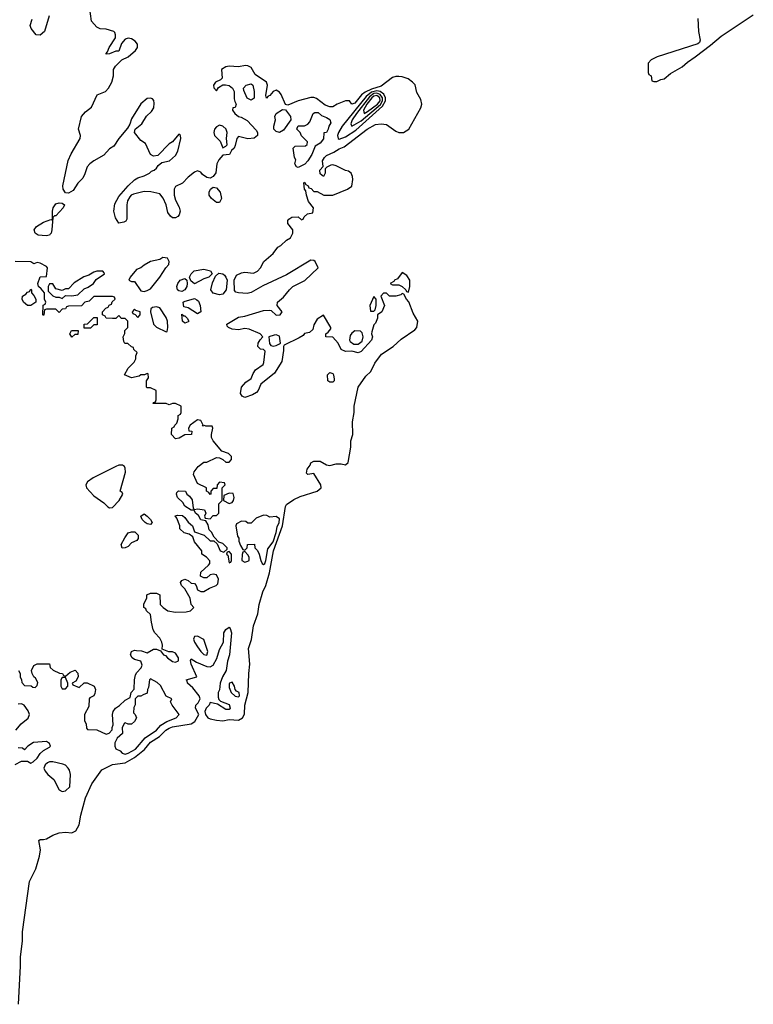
# Model space of a CAD drawing. Header units: inches. Extents: x 2601469 to 2753575, y 449403 to 582909.
# Tile 114 of 256: x 2685239 to 2689902, y 465109 to 471366. Entities that reach past the tile are written whole.
import ezdxf

# ---------------------------------------------------------------- set-up
doc = ezdxf.new("R2010")
doc.units = ezdxf.units.IN
doc.header["$MEASUREMENT"] = 0
doc.layers.add('C6486', color=7, linetype='Continuous')
doc.layers.add('C6487', color=7, linetype='Continuous')

msp = doc.modelspace()

# ---------------------------------------------------------------- linework, layer by layer
at = {"layer": 'C6486', "color": 4}
for points, elevation in [([(2685231.4, 465108.6), (2685245.3, 465350), (2685244.2, 465410), (2685257, 465510), (2685257.5, 465570), (2685302, 465890), (2685342.2, 465970), (2685365.3, 466050), (2685370.9, 466090.9), (2685362, 466150), (2685370, 466156), (2685390, 466155.5), (2685410, 466161.1), (2685450, 466183.2), (2685490, 466197.8), (2685530, 466202.6), (2685570, 466199), (2685595.8, 466210), (2685616.8, 466250), (2685628.4, 466311.6), (2685658.8, 466421.2), (2685697.8, 466510), (2685761.2, 466598.8), (2685830, 466633), (2685910, 466643.5), (2685970, 466677.7), (2686032.7, 466727.3), (2686070, 466774.7), (2686127.1, 466810), (2686169.3, 466850.7), (2686190, 466863.2), (2686210, 466871.1), (2686329.6, 466890.4), (2686353.4, 466906.6), (2686379, 466950), (2686357.2, 466990), (2686359, 467010), (2686374.5, 467025.5), (2686386.6, 467050), (2686380.9, 467070), (2686340.1, 467120.1), (2686306, 467150), (2686304, 467164), (2686298, 467170), (2686366, 467190), (2686329.6, 467270), (2686325.4, 467294.6), (2686330, 467304.7), (2686362.8, 467282.8), (2686430, 467255.6), (2686450, 467253.4), (2686470, 467264.9), (2686493, 467307), (2686510, 467362.8), (2686535.1, 467410), (2686538, 467470), (2686550, 467491), (2686570, 467504.7), (2686576.8, 467496.8), (2686584.9, 467470), (2686574, 467330), (2686561.1, 467290), (2686551.6, 467230), (2686528.4, 467190), (2686513.7, 467150), (2686510, 467108), (2686501, 467090), (2686501, 467061), (2686504.7, 467044.7), (2686514.8, 467034.8), (2686570, 467013), (2686576.3, 466990), (2686570, 466981.2), (2686550, 466982.7), (2686496.4, 467016.4), (2686450, 467026), (2686444.7, 467010), (2686424.7, 466990), (2686416, 466970), (2686421, 466950), (2686435.5, 466930), (2686450, 466922.3), (2686490, 466913.6), (2686530, 466909.3), (2686570, 466918), (2686630, 466914.9), (2686656.2, 466930), (2686668.2, 466951.8), (2686669.8, 467010), (2686692, 467090), (2686695.2, 467210), (2686702, 467270), (2686694.7, 467370), (2686712, 467428), (2686725.8, 467514.2), (2686753.4, 467590), (2686761.3, 467650), (2686784.4, 467730), (2686804.7, 467770), (2686826.9, 467850), (2686851.7, 467990), (2686909.3, 468150), (2686928, 468272), (2686935.5, 468284.5), (2686982.5, 468317.5), (2687023.2, 468336.8), (2687129.3, 468370), (2687156, 468390), (2687153.2, 468410), (2687110, 468482), (2687070, 468475.3), (2687063.2, 468483.2), (2687066, 468510), (2687085.2, 468534.8), (2687090, 468550.8), (2687110, 468560.7), (2687150, 468559.3), (2687190, 468536.3), (2687210, 468533.4), (2687250, 468544.4), (2687283.8, 468543.8), (2687310, 468537.3), (2687327.6, 468552.4), (2687343.5, 468650), (2687344.8, 468690), (2687356, 468730), (2687355.3, 468810), (2687364.5, 468870), (2687364.4, 468910), (2687390.8, 469030), (2687438.7, 469101.3), (2687472.2, 469130), (2687496.8, 469183.2), (2687539.1, 469240.9), (2687613.3, 469290), (2687664.1, 469335.9), (2687750, 469394.3), (2687763.9, 469410), (2687769.7, 469450), (2687741.1, 469501.1), (2687713.6, 469573.6), (2687699, 469590), (2687682, 469622), (2687670, 469626), (2687662, 469618), (2687630, 469608), (2687590, 469608), (2687570, 469628), (2687552.7, 469627.3), (2687534, 469610), (2687558, 469550), (2687542, 469510), (2687514, 469490), (2687514, 469470), (2687502, 469438), (2687490, 469426), (2687476.9, 469383.1), (2687476, 469370), (2687482.8, 469350), (2687476, 469330), (2687410, 469258), (2687390, 469248), (2687350, 469259), (2687310, 469257.2), (2687282, 469270), (2687264, 469310), (2687230, 469348.7), (2687186, 469350), (2687186, 469370), (2687200.4, 469379.6), (2687218, 469402), (2687218, 469410), (2687170, 469488), (2687130, 469462), (2687110, 469426), (2687102, 469398), (2687082, 469378), (2687050, 469372), (2687041.1, 469358.9), (2687016.7, 469343.3), (2686921.4, 469298.6), (2686916, 469290), (2686916.8, 469263.2), (2686906.4, 469193.6), (2686859.9, 469120.1), (2686771.3, 469050), (2686754.8, 469010), (2686743.8, 468996.2), (2686718.8, 468981.2), (2686670, 468965.2), (2686653.2, 468973.2), (2686642, 468990), (2686648.7, 469030), (2686677, 469063), (2686710, 469086), (2686722.5, 469117.5), (2686738.6, 469141.4), (2686786.3, 469173.7), (2686792, 469188), (2686798.9, 469258.9), (2686789.4, 469269.4), (2686770, 469272.3), (2686752.3, 469290), (2686756.2, 469310), (2686767.7, 469332.3), (2686784, 469350), (2686768.7, 469370), (2686698.6, 469398.6), (2686670, 469402.7), (2686630, 469396), (2686590, 469399.3), (2686566, 469410), (2686558, 469418), (2686555.3, 469430), (2686630, 469475.8), (2686670, 469482.4), (2686790, 469518.4), (2686830, 469520.7), (2686838, 469518), (2686870, 469487.3), (2686895.3, 469490), (2686908, 469510), (2686875.3, 469550), (2686879, 469570), (2686916.9, 469603.1), (2686954, 469650), (2686976.2, 469670), (2687051.8, 469708.2), (2687137, 469790), (2687116.9, 469830), (2687110, 469835.3), (2687090, 469837.8), (2686935.3, 469744.7), (2686784.9, 469675.1), (2686710, 469631.6), (2686686, 469626), (2686629.3, 469629.3), (2686614, 469634), (2686605.2, 469645.2), (2686602.7, 469710), (2686617.1, 469742.9), (2686650, 469758.2), (2686670, 469760.6), (2686724.9, 469755.1), (2686750, 469768.5), (2686769.6, 469790), (2686791.6, 469828.4), (2686850, 469879.3), (2686880.3, 469919.7), (2686899, 469930), (2686934.6, 469965.4), (2686960.4, 469979.6), (2686970.4, 470000)], 4), ([(2685431.8, 470000), (2685430, 469997.6), (2685408.1, 469991.9), (2685355.9, 469995.9), (2685350.6, 470000)], 4), ([(2685232, 467230), (2685242, 467210), (2685242, 467190), (2685252, 467170), (2685252.7, 467152.7), (2685270, 467134), (2685312, 467132), (2685323.6, 467123.6), (2685338, 467122), (2685350, 467134), (2685354.6, 467154.6), (2685340.4, 467180.4), (2685328.7, 467188.7), (2685318, 467210), (2685315.3, 467230), (2685330, 467262), (2685350, 467272), (2685430, 467272), (2685434, 467250), (2685451.6, 467231.6), (2685492.7, 467212.7), (2685511.6, 467211.6), (2685518, 467198), (2685530, 467194), (2685560.2, 467219.8), (2685591.6, 467231.6), (2685610, 467214), (2685611.3, 467188.7), (2685596.9, 467163.1), (2685574, 467150), (2685578, 467138), (2685618, 467122), (2685648.4, 467151.6), (2685668.4, 467151.6), (2685712, 467130), (2685721, 467110), (2685716.9, 467083.1), (2685711.1, 467068.9), (2685684.7, 467055.3), (2685682, 467050), (2685679.6, 467000.4), (2685652, 466950), (2685652, 466910), (2685662, 466890), (2685663.6, 466863.6), (2685670, 466854), (2685730, 466852), (2685790, 466826), (2685808.4, 466831.6), (2685827.3, 466852.7), (2685827.3, 466867.3), (2685834.6, 466885.4), (2685828.7, 466950), (2685834, 466970), (2685849.2, 466990.8), (2685873.2, 467006.8), (2685910, 467042), (2685942, 467058), (2685948, 467090), (2685968, 467112), (2685969, 467170), (2685976.5, 467203.5), (2685983.2, 467216.8), (2686012.1, 467247.9), (2686017, 467263), (2686010, 467288.7), (2685970, 467299), (2685955.3, 467310), (2685944, 467330), (2685949.3, 467350.7), (2685970, 467358.8), (2685982, 467358), (2686014, 467354), (2686050, 467342.8), (2686090, 467364.7), (2686110, 467364.7), (2686134, 467354), (2686154, 467330), (2686165.4, 467325.4), (2686178, 467310), (2686210, 467288.2), (2686230, 467284), (2686248.9, 467291.1), (2686249.2, 467310), (2686230, 467339.3), (2686210, 467349), (2686188, 467348), (2686146, 467366), (2686148, 467392), (2686144, 467410), (2686130, 467435.3), (2686098, 467470), (2686088.9, 467488.9), (2686076.4, 467536.4), (2686070, 467586), (2686046, 467610), (2686042, 467622), (2686028, 467630), (2686028.4, 467651.6), (2686047.3, 467692.7), (2686048, 467710), (2686070, 467722), (2686110, 467722), (2686130, 467711.3), (2686132, 467650), (2686152, 467630), (2686182, 467610), (2686230, 467601), (2686298, 467602), (2686326, 467610), (2686346, 467630), (2686328.4, 467648.4), (2686322, 467690), (2686290, 467748), (2686268.7, 467770), (2686262, 467790), (2686270, 467802), (2686290, 467811.3), (2686310, 467802), (2686330, 467784.7), (2686350, 467782), (2686362, 467770), (2686370, 467742), (2686391.6, 467731.6), (2686410, 467731.3), (2686446, 467754), (2686488.9, 467771.1), (2686499, 467781), (2686504, 467810), (2686490, 467838), (2686470, 467842), (2686450, 467838), (2686430, 467818), (2686410, 467818), (2686389, 467829), (2686390, 467854), (2686440.4, 467899.6), (2686448, 467910), (2686447.3, 467927.3), (2686426, 467950), (2686398, 467970), (2686398, 467990), (2686350, 468048), (2686340.4, 468080.4), (2686316.5, 468096.5), (2686284.7, 468104.7), (2686258, 468130), (2686258, 468150), (2686239, 468199), (2686228, 468212), (2686242, 468218), (2686275.3, 468215.3), (2686290, 468202), (2686310, 468172), (2686338, 468150), (2686351.3, 468111.3), (2686411.1, 468091.1), (2686450, 468054), (2686474, 468054), (2686494, 468034), (2686514, 467990), (2686538, 467982), (2686558, 468002), (2686558, 468010), (2686530, 468038), (2686506, 468046), (2686476.4, 468076.4), (2686458, 468110), (2686444, 468124), (2686436.4, 468156.4), (2686422, 468182), (2686390, 468188), (2686375.3, 468215.3), (2686358, 468230), (2686348, 468248), (2686330, 468248.7), (2686290, 468275.3), (2686277, 468297), (2686242, 468330), (2686235.3, 468350), (2686238, 468362), (2686248, 468372), (2686294, 468370), (2686302, 468350), (2686318, 468338), (2686335.3, 468315.3), (2686342, 468262), (2686350, 468254), (2686370, 468258), (2686414, 468250), (2686422, 468230), (2686414, 468210), (2686418, 468198), (2686450, 468194), (2686470, 468214), (2686490, 468214), (2686506, 468230), (2686506, 468290), (2686526, 468310), (2686526, 468390), (2686546, 468410), (2686542, 468422), (2686510, 468426), (2686494, 468410), (2686492.7, 468387.3), (2686470, 468386), (2686454, 468370), (2686454, 468350), (2686450, 468348), (2686442, 468362), (2686426, 468370), (2686426, 468390), (2686370, 468418), (2686344, 468476), (2686348.4, 468491.6), (2686373.6, 468526.4), (2686410, 468554), (2686430, 468554), (2686490, 468584.7), (2686510, 468582), (2686531.6, 468571.6), (2686550, 468554), (2686570, 468554), (2686586, 468570), (2686586, 468590), (2686566, 468610), (2686524, 468624), (2686468.7, 468688.7), (2686458, 468710), (2686458, 468730), (2686468, 468770), (2686462, 468782), (2686422, 468782), (2686414, 468786), (2686402, 468782), (2686406, 468790), (2686390, 468818), (2686370, 468822), (2686322, 468790), (2686312, 468770), (2686314, 468754), (2686334, 468750), (2686332, 468730), (2686290, 468728), (2686254, 468706), (2686230, 468702), (2686204, 468730), (2686206, 468770), (2686222, 468778), (2686226, 468790), (2686238, 468802), (2686246, 468830), (2686246, 468850), (2686262, 468858), (2686266, 468870), (2686266, 468910), (2686230, 468926), (2686210, 468926), (2686190, 468918), (2686170, 468926), (2686087.3, 468927.3), (2686090, 468934), (2686102, 468938), (2686106, 468950), (2686106, 469010), (2686070, 469026), (2686050, 469026), (2686046, 469030), (2686046, 469070), (2686058, 469090), (2686055.3, 469115.3), (2686050, 469118), (2686032, 469108), (2686010, 469108), (2685998.8, 469101.2), (2685950, 469089), (2685906, 469110), (2685928.9, 469151.1), (2685968, 469190), (2685978, 469210), (2685978, 469230), (2685986, 469250), (2685966, 469270), (2685962, 469282), (2685950, 469286), (2685927.3, 469307.3), (2685908, 469308), (2685900.4, 469320.4), (2685898, 469350), (2685907.3, 469372.7), (2685908.4, 469391.6), (2685926, 469410), (2685926, 469450), (2685910, 469466), (2685887.3, 469467.3), (2685870, 469486), (2685850, 469466), (2685830, 469466), (2685788.4, 469468.4), (2685782, 469482), (2685766, 469490), (2685766, 469510), (2685787.3, 469532.7), (2685802, 469538), (2685807.3, 469552.7), (2685822, 469558), (2685827.3, 469572.7), (2685846, 469590), (2685842, 469602), (2685830, 469606), (2685710, 469606), (2685682, 469578), (2685654, 469570), (2685631.6, 469548.4), (2685550, 469546), (2685538, 469542), (2685531.6, 469528.4), (2685510, 469526), (2685490, 469506), (2685470, 469526), (2685410, 469526), (2685398, 469522), (2685394, 469490), (2685390, 469486), (2685386, 469490), (2685388.7, 469551.3), (2685402, 469558), (2685406, 469570), (2685398, 469590), (2685398, 469630), (2685376.5, 469656.5), (2685358, 469670), (2685354, 469690), (2685370, 469732), (2685410, 469734), (2685415.3, 469790), (2685410, 469798), (2685370, 469818), (2685350, 469822), (2685330, 469815.3), (2685310, 469828), (2685211.1, 469828.9)], 8), ([(2685215.3, 466850), (2685249.3, 466890.7), (2685292.9, 466927.1), (2685302, 466950), (2685293.6, 466973.6), (2685268.9, 467008.9), (2685250, 467018), (2685230, 467015.3)], 8), ([(2685210, 466632), (2685250, 466654), (2685290, 466654), (2685310, 466642), (2685326, 466650), (2685350, 466672), (2685370, 466702), (2685390, 466722), (2685430, 466742), (2685435.3, 466750), (2685430, 466766), (2685410, 466778), (2685326.8, 466773.2), (2685292, 466750), (2685270, 466726), (2685256.4, 466736.4), (2685230, 466738)], 8)]:
    msp.add_lwpolyline(points, dxfattribs=dict(at, elevation=elevation))
for points, elevation in [([(2686150, 469854.5), (2686130, 469842.7), (2686070, 469829.5), (2686030, 469806.6), (2686010, 469789.5), (2685982.4, 469777.6), (2685942, 469730), (2685934, 469710), (2685950, 469702), (2685970, 469702), (2686010, 469642), (2686030, 469638), (2686050, 469644.7), (2686070, 469656), (2686129.5, 469730), (2686168, 469790), (2686188, 469810), (2686189, 469830), (2686178, 469850)], 8), ([(2685730, 469768.7), (2685710, 469762), (2685678, 469742), (2685647.9, 469732.1), (2685586.2, 469693.8), (2685550, 469655.3), (2685530, 469655.3), (2685510, 469646), (2685470, 469655.3), (2685450, 469688), (2685430, 469688), (2685421, 469670), (2685421, 469641), (2685450, 469612), (2685470, 469602), (2685490, 469602), (2685510, 469594), (2685530, 469614), (2685570, 469611.3), (2685610, 469618), (2685650, 469656), (2685674, 469666), (2685708, 469690), (2685725.2, 469714.8), (2685778, 469750), (2685776.4, 469756.4), (2685768, 469768)], 8), ([(2686350, 469688), (2686327.3, 469707.3), (2686318, 469730), (2686328.7, 469750), (2686349, 469770), (2686410, 469781), (2686452, 469770), (2686462, 469750), (2686442, 469730), (2686410, 469719)], 4), ([(2686510, 469618), (2686470, 469628.7), (2686455.3, 469650), (2686466, 469694), (2686483.1, 469736.9), (2686505.2, 469754.8), (2686530, 469750.5), (2686541.6, 469741.6), (2686550.8, 469730), (2686557.3, 469710), (2686551.3, 469650), (2686530, 469622)], 4), ([(2687670, 469759), (2687639.9, 469720.1), (2687622, 469710), (2687618, 469702), (2687594, 469690), (2687610, 469682), (2687650, 469682), (2687671.1, 469671.1), (2687694, 469650), (2687698, 469638), (2687710, 469634), (2687719, 469670), (2687719, 469710), (2687700.2, 469740.2)], 4), ([(2686270, 469639), (2686250, 469642), (2686242, 469650), (2686239, 469670), (2686245.2, 469690), (2686259, 469710), (2686290, 469722), (2686302, 469710), (2686304.7, 469690), (2686301, 469670), (2686290, 469648.7)], 4), ([(2685310, 469549.2), (2685288.7, 469550), (2685264, 469570), (2685255.3, 469590), (2685258, 469610), (2685279, 469621), (2685290, 469634), (2685302, 469638), (2685310, 469654), (2685314, 469650), (2685314, 469630), (2685330, 469614), (2685342, 469590), (2685342, 469570)], 8), ([(2686370, 469496), (2686310, 469534), (2686282, 469542), (2686278, 469570), (2686284, 469576), (2686350, 469594.8), (2686366.2, 469586.2), (2686376.2, 469576.2), (2686386.4, 469550), (2686390, 469508.7)], 4), ([(2687490, 469606), (2687464.7, 469550), (2687470, 469514), (2687490, 469514), (2687498, 469522), (2687506, 469550), (2687506, 469590)], 4), ([(2685970, 469526), (2685954, 469510), (2685958, 469498), (2685972.7, 469492.7), (2685990, 469474), (2686006, 469490), (2686006, 469510), (2685978, 469518)], 8), ([(2686110, 469542), (2686083.6, 469536.4), (2686072, 469528), (2686071.3, 469510), (2686091, 469430), (2686110, 469411), (2686170, 469382), (2686176.4, 469383.6), (2686181.2, 469410), (2686178, 469450), (2686170, 469474), (2686130, 469534)], 8), ([(2686283.6, 469483.6), (2686290, 469484.7), (2686304.7, 469470), (2686314, 469450), (2686310, 469446), (2686290, 469437.2), (2686274, 469450), (2686270, 469494)], 4), ([(2685650, 469406), (2685648.4, 469431.6), (2685670, 469434), (2685710, 469474), (2685732.7, 469472.7), (2685732.7, 469427.3), (2685710, 469426), (2685690, 469406)], 8), ([(2685570, 469348.7), (2685558, 469370), (2685568.9, 469391.1), (2685611.3, 469391.3), (2685610, 469366), (2685590, 469366)], 8), ([(2687370, 469389.4), (2687350, 469373.2), (2687340.9, 469359.1), (2687334.8, 469330), (2687339.8, 469319.8), (2687363.5, 469303.5), (2687390, 469304.7), (2687416, 469324), (2687422.7, 469350), (2687415.5, 469375.5), (2687405.6, 469385.6)], 4), ([(2686870, 469362.7), (2686858, 469362), (2686822, 469350), (2686827.5, 469307.5), (2686836, 469296), (2686851.1, 469291.1), (2686870, 469294.8), (2686890, 469306), (2686898, 469310), (2686890, 469354)], 4), ([(2687210, 469062), (2687198, 469070), (2687195.3, 469110), (2687210, 469124.7), (2687230, 469118), (2687233.4, 469110), (2687238.8, 469081.2), (2687238, 469070), (2687230, 469062)], 4), ([(2685870, 468534.5), (2685850, 468526.2), (2685705.9, 468454.1), (2685670.3, 468430), (2685660.7, 468410), (2685664.4, 468390), (2685710, 468340.3), (2685774.7, 468294.7), (2685799.1, 468270), (2685810, 468263.7), (2685830, 468265.7), (2685871.3, 468310), (2685895.1, 468350), (2685890, 468362), (2685878, 468370), (2685912, 468490), (2685910, 468515.3), (2685905.6, 468525.6), (2685894, 468534)], 12), ([(2686570, 468358), (2686538, 468342), (2686534, 468310), (2686570, 468292), (2686590, 468298), (2686599, 468310), (2686602, 468330), (2686595.3, 468355.3)], 8), ([(2686070, 468158), (2686050, 468162), (2686038, 468170), (2686018, 468190), (2686009, 468211), (2686030, 468224.7), (2686050, 468211.3), (2686071.3, 468190), (2686082, 468170)], 8), ([(2686790, 468217.2), (2686742, 468198), (2686710, 468166), (2686690, 468166), (2686676.4, 468176.4), (2686650, 468178), (2686618, 468162), (2686614, 468150), (2686623.6, 468083.6), (2686631.6, 468071.6), (2686632.7, 468052.7), (2686643.6, 468023.6), (2686658, 467998), (2686670, 467994), (2686686, 468010), (2686688.4, 468031.6), (2686732.7, 468032.7), (2686734, 468010), (2686751.6, 467991.6), (2686762, 467970), (2686771.3, 467930), (2686781, 467910), (2686790, 467902.8), (2686797.2, 467910), (2686804, 467930), (2686816.6, 468003.4), (2686850, 468047.6), (2686870, 468108), (2686876.4, 468143.6), (2686889.5, 468170), (2686890, 468194), (2686870, 468209.4), (2686830, 468204), (2686810, 468214)], 8), ([(2685890, 468008), (2685885.2, 468030), (2685906.8, 468073.2), (2685930, 468104.7), (2685950, 468111.3), (2685970.9, 468110.9), (2685992, 468090), (2685991.6, 468068.4), (2685983.6, 468056.4), (2685950, 468042), (2685930, 468018), (2685910, 468008.7)], 8), ([(2686570, 467986), (2686558, 467982), (2686554, 467970), (2686562, 467962), (2686570, 467914), (2686582, 467918), (2686586, 467930), (2686586, 467970)], 8), ([(2686670, 467986), (2686658, 467982), (2686652.7, 467967.3), (2686652, 467930), (2686670, 467918), (2686690, 467924.7), (2686698, 467930), (2686698, 467950), (2686690, 467966)], 8), ([(2686370, 467448), (2686350, 467446), (2686344.7, 467430), (2686351.3, 467410), (2686370, 467381), (2686390, 467351.3), (2686410, 467331.3), (2686430, 467326.8), (2686436, 467350), (2686410, 467426)], 8), ([(2685530, 467186), (2685510, 467186), (2685502, 467170), (2685502, 467130), (2685510, 467114), (2685530, 467114), (2685546, 467130), (2685546, 467150)], 8), ([(2686070, 467178), (2686064.7, 467170), (2686057.3, 467122.7), (2686051.3, 467110), (2686050, 467086), (2686023.6, 467076.4), (2686010, 467066), (2685990, 467066), (2685974, 467050), (2685972.7, 467012.7), (2685965.4, 466994.6), (2685962, 466962), (2685974, 466950), (2685982, 466930), (2685970, 466906), (2685951.1, 466888.9), (2685930, 466888), (2685910, 466898), (2685905.4, 466894.6), (2685891.6, 466868.4), (2685892, 466830), (2685859.6, 466800.4), (2685844.7, 466770), (2685844.7, 466750), (2685851.6, 466731.6), (2685878.8, 466718.8), (2685890, 466704.7), (2685910, 466698), (2685930, 466704.9), (2685976, 466730), (2686037.4, 466802.6), (2686109, 466850), (2686137.2, 466882.8), (2686174, 466906), (2686234, 466930), (2686254, 466950), (2686208, 467010), (2686198, 467030), (2686206, 467050), (2686170, 467066), (2686134.6, 467134.6), (2686113.6, 467153.6)], 8), ([(2686590, 467155.3), (2686574, 467150), (2686570, 467146), (2686570, 467122), (2686584, 467090), (2686610, 467066.8), (2686630, 467062.8), (2686637.2, 467070), (2686634, 467090), (2686618, 467098), (2686608.9, 467108.9), (2686604, 467130)], 8), ([(2685450, 466648.7), (2685430, 466648.7), (2685416.9, 466643.1), (2685402, 466630), (2685392, 466610), (2685402, 466590), (2685418, 466570), (2685456.8, 466536.8), (2685490, 466471.3), (2685510, 466461), (2685530, 466464.7), (2685558, 466490), (2685562, 466570), (2685556.4, 466596.4), (2685548, 466610), (2685530, 466628), (2685514.6, 466634.6)], 8)]:
    msp.add_lwpolyline(points, close=True, dxfattribs=dict(at, elevation=elevation))
at = {"layer": 'C6487', "color": 4, "elevation": 4}
for points in [[(2686970.4, 470000), (2686975.3, 470010), (2686975.3, 470030), (2686944, 470070), (2686944, 470090), (2686950, 470098), (2686970, 470111.3), (2687010, 470114), (2687030, 470094), (2687042, 470098), (2687047.3, 470112.7), (2687068.4, 470131.6), (2687102, 470138), (2687108, 470170), (2687075.3, 470210), (2687062, 470250), (2687058, 470278), (2687048.7, 470290), (2687046, 470330), (2687050, 470334), (2687058, 470318), (2687074, 470310), (2687078, 470298), (2687092.7, 470292.7), (2687110, 470274), (2687130, 470274), (2687171.6, 470251.6), (2687230, 470251.3), (2687323.7, 470290), (2687351.5, 470308.5), (2687356.9, 470350), (2687355.4, 470370), (2687346.6, 470390), (2687330, 470402.9), (2687310, 470407.3), (2687250, 470438), (2687230, 470443.7), (2687218, 470442), (2687190.9, 470429.1), (2687182, 470418), (2687182, 470390), (2687170, 470368.7), (2687150, 470386), (2687148, 470410), (2687168, 470432), (2687165.2, 470470), (2687176, 470490), (2687190, 470502), (2687236.2, 470523.8), (2687270, 470546), (2687302.7, 470557.3), (2687449, 470670), (2687500.2, 470699.8), (2687536, 470704), (2687570, 470699.1), (2687630, 470657.3), (2687650, 470648.9), (2687679, 470650), (2687713.3, 470670), (2687790, 470805.5), (2687795.8, 470830), (2687790, 470859.5), (2687763.3, 470903.3), (2687752.1, 470952.1), (2687737.2, 470970), (2687707.6, 470990), (2687670, 471003.8), (2687650, 471005.8), (2687630, 471005.8), (2687610, 470998.8), (2687537.5, 470942.5), (2687474.9, 470925.1), (2687434.8, 470905.2), (2687411.8, 470888.2), (2687370, 470836), (2687350, 470829.2), (2687335.3, 470850), (2687311.2, 470851.2), (2687257.3, 470830), (2687230, 470812.7), (2687210, 470813.2), (2687182, 470822), (2687125.8, 470865.8), (2687110, 470871.5), (2687090, 470871.5), (2687010.5, 470849.5), (2686943.1, 470823.1), (2686930, 470826), (2686902.4, 470890), (2686890, 470905.1), (2686870, 470918), (2686850.5, 470909.5), (2686830, 470884), (2686819.6, 470880.4), (2686808, 470868), (2686804.7, 470884.7), (2686814, 470950), (2686809, 470970), (2686737.2, 471017.2), (2686710, 471061.3), (2686690, 471073), (2686673.9, 471073.9), (2686630, 471067), (2686570, 471070.9), (2686550, 471065.6), (2686522, 471050), (2686525.4, 470994.6), (2686516, 470984), (2686484.7, 470970), (2686472, 470950), (2686472.7, 470932.7), (2686490, 470914), (2686504, 470936), (2686530, 470952), (2686548.4, 470951.6), (2686570, 470946.8), (2686591.3, 470930), (2686602.8, 470910), (2686603.5, 470863.5), (2686606.4, 470846.4), (2686616, 470830), (2686610, 470808), (2686594, 470806), (2686592, 470790), (2686606, 470770), (2686630, 470751), (2686647.3, 470747.3), (2686684.5, 470724.5), (2686743.5, 470663.5), (2686751.3, 470650), (2686750.8, 470629.2), (2686730, 470614), (2686690, 470609.3), (2686630, 470624), (2686618.8, 470610), (2686610, 470566), (2686602, 470550), (2686586, 470534), (2686572, 470510), (2686530, 470504), (2686505.5, 470474.5), (2686493, 470450), (2686487.1, 470392.9), (2686470, 470369), (2686450, 470359.3), (2686430, 470362.7), (2686401.3, 470381.3), (2686390, 470396), (2686370, 470405.2), (2686350, 470397.2), (2686310, 470366), (2686273.7, 470326.3), (2686230, 470305.2), (2686220.5, 470290), (2686221.3, 470250), (2686230, 470218.8), (2686253.6, 470173.6), (2686259, 470150), (2686253.5, 470126.5), (2686244.8, 470115.2), (2686230, 470107.8), (2686210, 470107.8), (2686197, 470117), (2686181.6, 470141.6), (2686170, 470189), (2686152.2, 470232.2), (2686130, 470259.5), (2686072.3, 470272.3), (2686030, 470273.5), (2685963.4, 470256.6), (2685949, 470251), (2685939, 470241), (2685925.1, 470214.9), (2685919.6, 470190), (2685920.9, 470099.1), (2685913.7, 470086.3), (2685901.3, 470078.7), (2685870, 470072.3), (2685847.6, 470107.6), (2685838.3, 470150), (2685844.7, 470195.3), (2685870, 470242.4), (2685928.9, 470311.1), (2685970, 470348.9), (2685990, 470361.1), (2686030, 470372.7), (2686064, 470390), (2686076.6, 470403.4), (2686094, 470410), (2686110, 470422.8), (2686120.7, 470439.3), (2686142.5, 470457.5), (2686191.3, 470468.7), (2686230, 470502.8), (2686245.2, 470530), (2686264, 470610), (2686262, 470630), (2686250, 470639), (2686210.8, 470589.2), (2686190, 470577.2), (2686117.3, 470502.7), (2686090, 470499), (2686070, 470508.7), (2686039.3, 470579.3), (2686010, 470599), (2685969.3, 470650), (2685974, 470670), (2686016.6, 470703.4), (2686046.5, 470753.5), (2686077.7, 470782.3), (2686093.1, 470806.9), (2686095.1, 470835.1), (2686091.7, 470851.7), (2686082.7, 470862.7), (2686070, 470866.6), (2686050, 470864.2), (2686010, 470831.2), (2685950, 470735.6), (2685938.6, 470701.4), (2685924.2, 470675.8), (2685870.3, 470610), (2685838.6, 470561.4), (2685810, 470544.5), (2685774.5, 470505.5), (2685710.4, 470470), (2685684.4, 470450), (2685668.2, 470430), (2685654.6, 470385.4), (2685641, 470359), (2685610, 470326.3), (2685578.7, 470281.3), (2685550, 470263.5), (2685530, 470266.6), (2685515, 470290), (2685514.2, 470310), (2685548.5, 470471.5), (2685566.3, 470513.7), (2685622.9, 470610), (2685626, 470630), (2685613.2, 470670), (2685632.7, 470750), (2685658.7, 470781.3), (2685695.1, 470810), (2685731.9, 470888.1), (2685785.2, 470910), (2685804.5, 470930), (2685824.5, 470970), (2685835.1, 471010), (2685835.3, 471050), (2685848, 471070), (2685888.4, 471111.6), (2685930, 471131), (2685975.3, 471170), (2685988, 471190), (2685988.7, 471210), (2685974, 471230), (2685950, 471245.2), (2685930, 471248.7), (2685910, 471242), (2685886, 471214), (2685870, 471166), (2685850, 471166), (2685810, 471148), (2685790, 471146), (2685788.4, 471151.6), (2685798, 471162), (2685808.7, 471190), (2685848.7, 471250), (2685849, 471270), (2685844, 471284), (2685838, 471290), (2685790, 471306), (2685750, 471308), (2685730, 471319), (2685696.6, 471356.6), (2685682.7, 471450)], [(2685427, 471390), (2685397.1, 471290), (2685370, 471267), (2685344, 471270), (2685312.3, 471310), (2685306.6, 471330), (2685319.3, 471370)], [(2689550, 471374), (2689554.4, 471290), (2689564.9, 471235.1), (2689559.6, 471220.4), (2689550, 471211.8), (2689292, 471130), (2689254, 471110), (2689234, 471090), (2689234, 471030), (2689238, 471018), (2689254, 471010), (2689258, 470978), (2689270, 470974), (2689290, 470974), (2689314, 470986), (2689335.3, 470990), (2689376.6, 471023.4), (2689450, 471067.2), (2689483.1, 471096.9), (2689533.6, 471130), (2689630, 471204), (2689698, 471262), (2689902.4, 471397.6)], [(2685350.6, 470000), (2685337.4, 470010), (2685332.4, 470030), (2685347.4, 470052.6), (2685390, 470080.2), (2685436.8, 470096.8), (2685448.4, 470091.6), (2685447.6, 470150), (2685452.8, 470170), (2685470, 470194.9), (2685490, 470203.1), (2685510, 470200.4), (2685524.9, 470190), (2685516.4, 470170), (2685470, 470119.3), (2685460.7, 470119.3), (2685450.8, 470109.2), (2685444.7, 470030), (2685439.5, 470010), (2685431.8, 470000)]]:
    msp.add_lwpolyline(points, dxfattribs=at)
at = {"layer": 'C6487', "color": 4}
for points, elevation in [([(2686710, 470855.3), (2686686.3, 470866.3), (2686663.1, 470916.9), (2686662, 470930), (2686678, 470950), (2686710, 470958.8), (2686721, 470950), (2686730.5, 470910.5), (2686730, 470868)], 4), ([(2687510, 470914.4), (2687475.1, 470904.9), (2687442.4, 470877.6), (2687290.2, 470690), (2687266.3, 470650), (2687259.5, 470630), (2687262.8, 470610), (2687270, 470607.2), (2687310, 470621.8), (2687375.1, 470664.9), (2687544.5, 470815.5), (2687564.1, 470850), (2687563.7, 470870), (2687553.4, 470893.4), (2687530, 470909.5)], 8), ([(2687510, 470899.4), (2687490, 470896), (2687463.6, 470876.4), (2687379.8, 470770), (2687353.6, 470730), (2687343.6, 470703.6), (2687350, 470688.9), (2687410, 470722.5), (2687532.7, 470827.3), (2687545.6, 470850), (2687545.5, 470870), (2687530.8, 470890.8)], 12), ([(2687510, 470883.9), (2687490, 470879), (2687478.7, 470870), (2687446.3, 470830), (2687423.8, 470790), (2687430, 470770.6), (2687450, 470782.2), (2687514.1, 470830), (2687529.9, 470850), (2687529.2, 470870)], 16), ([(2686890, 470649), (2686870, 470655.3), (2686855.3, 470670), (2686854, 470690), (2686865.2, 470730), (2686861.2, 470750), (2686869.6, 470770.4), (2686910, 470794.8), (2686930, 470794), (2686961, 470750), (2686962.8, 470730), (2686916.3, 470663.7)], 4), ([(2687010, 470426), (2686998, 470430), (2686988.9, 470448.9), (2686994.6, 470474.6), (2686986, 470490), (2686978, 470550), (2686990, 470562), (2687056.4, 470563.6), (2687067.3, 470572.7), (2687068, 470590), (2687030, 470628), (2687022, 470650), (2687002, 470670), (2687003.1, 470676.9), (2687010, 470691.3), (2687050, 470690.8), (2687070, 470701), (2687082.7, 470717.3), (2687104, 470770), (2687116, 470776), (2687136, 470776), (2687156.9, 470756.9), (2687190, 470744.7), (2687210, 470732), (2687218, 470710), (2687204.7, 470690), (2687201, 470670), (2687190, 470648.7), (2687172.7, 470647.3), (2687170, 470608), (2687150, 470582), (2687118, 470562), (2687096, 470510), (2687070.6, 470469.4), (2687052.7, 470447.3)], 4), ([(2686510, 470695.1), (2686490, 470686), (2686478, 470670), (2686473.4, 470650), (2686477.3, 470630), (2686513.7, 470593.7), (2686530, 470552), (2686550, 470562), (2686558, 470570), (2686553.2, 470610), (2686558, 470650), (2686552.9, 470667.1), (2686552, 470670), (2686530, 470689.4)], 4), ([(2686510, 470204), (2686490, 470205.2), (2686459.5, 470230), (2686443.7, 470250), (2686443.7, 470270), (2686451.8, 470288.2), (2686470, 470300.7), (2686490, 470297.3), (2686513, 470270), (2686522, 470230)], 4)]:
    msp.add_lwpolyline(points, close=True, dxfattribs=dict(at, elevation=elevation))

doc.saveas('drawing.dxf')
